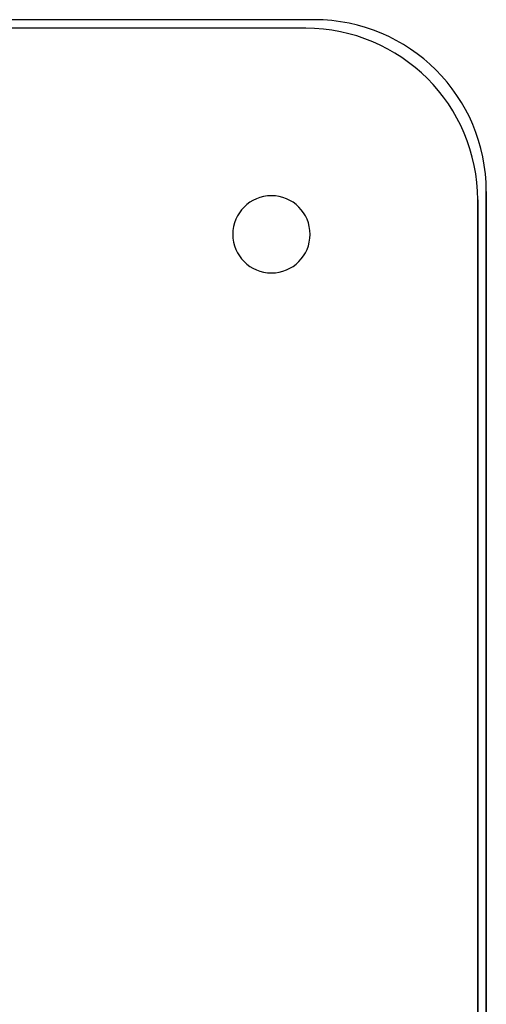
# Model space of a CAD drawing. Header units: millimetres. Extents: x -243 to 243, y -242 to 242.
# Tile 77 of 77: x 188 to 243, y 128 to 242. Entities that reach past the tile are written whole.
import ezdxf

# ---------------------------------------------------------------- set-up
doc = ezdxf.new("R2010")
doc.units = ezdxf.units.MM
doc.layers.add('MAIN-1', color=7, linetype='Continuous')

msp = doc.modelspace()

# ---------------------------------------------------------------- linework, layer by layer
at = {"layer": 'MAIN-1'}
for p, q in [((222.5, 242.5), (-222.5, 242.5)), ((222.5, 242.5), (-222.5, 242.5)), ((222.5, 242.5), (222.5, 242.5)), ((221.5, 241.5), (-221.5, 241.5)), ((221.5, 241.5), (-221.5, 241.5)), ((221.5, 241.5), (221.5, 241.5)), ((242.5, -222.5), (242.5, 222.5)), ((242.5, 222.5), (242.5, -222.5)), ((242.5, 222.5), (242.5, 222.5)), ((241.5, -221.5), (241.5, 221.5)), ((241.5, 221.5), (241.5, -221.5)), ((241.5, 221.5), (241.5, 221.5)), ((213, 217.5), (213, 217.5)), ((222, 217.5), (222, 217.5))]:
    msp.add_line(p, q, dxfattribs=at)
for centre, radius, start, end in [((222.5, 222.5), 20, 0, 90), ((222.5, 222.5), 20, 0, 90), ((221.5, 221.5), 20, 0, 90), ((221.5, 221.5), 20, 0, 90), ((217.5, 217.5), 4.5, 0, 180), ((217.5, 217.5), 4.5, 0, 180), ((217.5, 217.5), 4.5, 180, 0), ((217.5, 217.5), 4.5, 180, 0), ((0, 0), 189, 0, 180), ((0, 0), 197.79, 0, 43.5274), ((0, 0), 197.79, 0, 43.5274), ((0, 0), 197.79, 0, 43.5274), ((0, 0), 196, 0, 43.5476), ((0, 0), 196, 0, 43.4834), ((0, 0), 196, 0, 43.43), ((0, 0), 188.84, 0, 43.41)]:
    msp.add_arc(centre, radius, start, end, dxfattribs=at)

doc.saveas('drawing.dxf')
